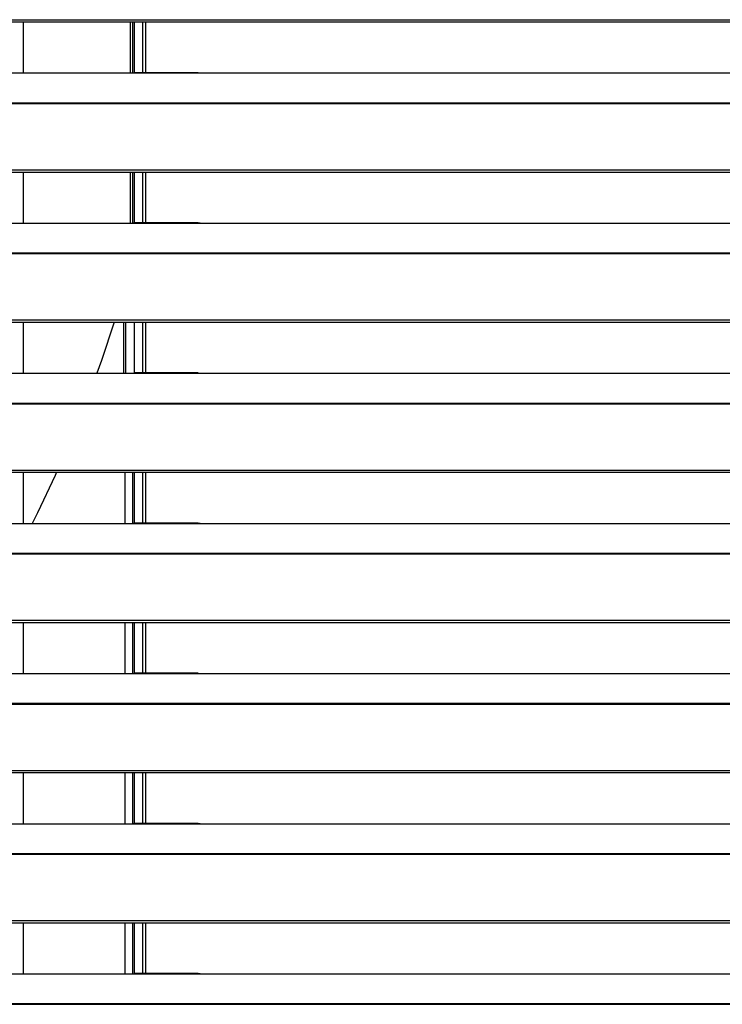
# Model space of a CAD drawing. Header units: millimetres. Extents: x 0 to 39025, y -31299 to 8400.
# Tile 37 of 256: x 7390 to 7596, y -24938 to -24649. Entities that reach past the tile are written whole.
import ezdxf

# ---------------------------------------------------------------- set-up
doc = ezdxf.new("R2010")
doc.units = ezdxf.units.MM

# ---------------------------------------------------------------- blocks, each defined once
blk = doc.blocks.new('*U55')
at = {"lineweight": 25}
for points in [[(7.21, 637.03), (7.21, 637.03), (1142.79, 637.03), (1142.79, 637.03)], [(7.21, 636.38), (7.21, 636.38), (1142.79, 636.38), (1142.79, 636.38)], [(787, 636.38), (787, 636.38), (787, 621.42), (787, 621.42)], [(819.2, 621.47), (819.2, 621.47), (819.2, 636.38), (819.2, 636.38)], [(819.5, 636.38), (819.5, 636.38), (819.5, 621.47), (819.5, 621.47)], [(822, 636.38), (822, 636.38), (822, 621.5), (822, 621.5)], [(823, 621.5), (823, 621.5), (823, 636.38), (823, 636.38)], [(247, 621.42), (247, 621.42), (818, 621.42), (818, 621.42)], [(818, 621.42), (818, 621.42), (840, 621.42), (840, 621.42)], [(838.31, 621.5), (838.31, 621.5), (819.65, 621.5), (819.65, 621.5)], [(840, 621.42), (840, 621.42), (1108, 621.42), (1108, 621.42)], [(16.21, 612.7), (16.21, 612.7), (1133.33, 612.7), (1133.33, 612.7)], [(16.21, 612.48), (16.21, 612.48), (1133.33, 612.48), (1133.33, 612.48)], [(7.21, 593.06), (7.21, 593.06), (1142.79, 593.06), (1142.79, 593.06)], [(7.21, 592.4), (7.21, 592.4), (1142.79, 592.4), (1142.79, 592.4)], [(787, 592.4), (787, 592.4), (787, 577.44), (787, 577.44)], [(818.5, 577.46), (818.5, 577.46), (818.5, 592.4), (818.5, 592.4)], [(819.2, 577.49), (819.2, 577.49), (819.2, 592.4), (819.2, 592.4)], [(819.5, 592.4), (819.5, 592.4), (819.5, 577.5), (819.5, 577.5)], [(822, 592.4), (822, 592.4), (822, 577.52), (822, 577.52)], [(823, 577.52), (823, 577.52), (823, 592.4), (823, 592.4)], [(247, 577.44), (247, 577.44), (818, 577.44), (818, 577.44)], [(818, 577.44), (818, 577.44), (840, 577.44), (840, 577.44)], [(838.31, 577.52), (838.31, 577.52), (819.65, 577.52), (819.65, 577.52)], [(840, 577.44), (840, 577.44), (1108, 577.44), (1108, 577.44)], [(16.21, 568.73), (16.21, 568.73), (1133.33, 568.73), (1133.33, 568.73)], [(16.21, 568.52), (16.21, 568.52), (1133.33, 568.52), (1133.33, 568.52)], [(7.21, 549.08), (7.21, 549.08), (1142.79, 549.08), (1142.79, 549.08)], [(7.21, 548.43), (7.21, 548.43), (1142.79, 548.43), (1142.79, 548.43)], [(787, 548.43), (787, 548.43), (787, 533.47), (787, 533.47)], [(819.5, 548.43), (819.5, 548.43), (819.5, 533.53), (819.5, 533.53)], [(822, 548.43), (822, 548.43), (822, 533.55), (822, 533.55)], [(823, 533.55), (823, 533.55), (823, 548.43), (823, 548.43)], [(838.31, 533.55), (838.31, 533.55), (819.65, 533.55), (819.65, 533.55)], [(247, 533.47), (247, 533.47), (818, 533.47), (818, 533.47)], [(818, 533.47), (818, 533.47), (840, 533.47), (840, 533.47)], [(840, 533.47), (840, 533.47), (1108, 533.47), (1108, 533.47)], [(16.21, 524.76), (16.21, 524.76), (1133.33, 524.76), (1133.33, 524.76)], [(16.21, 524.54), (16.21, 524.54), (1133.33, 524.54), (1133.33, 524.54)], [(7.21, 505.11), (7.21, 505.11), (1142.79, 505.11), (1142.79, 505.11)], [(7.21, 504.46), (7.21, 504.46), (1142.79, 504.46), (1142.79, 504.46)], [(787, 504.46), (787, 504.46), (787, 489.49), (787, 489.49)], [(816.9, 489.49), (816.9, 489.49), (816.9, 504.46), (816.9, 504.46)], [(819.2, 489.55), (819.2, 489.55), (819.2, 504.46), (819.2, 504.46)], [(819.5, 504.46), (819.5, 504.46), (819.5, 489.55), (819.5, 489.55)], [(822, 504.46), (822, 504.46), (822, 489.57), (822, 489.57)], [(823, 489.57), (823, 489.57), (823, 504.46), (823, 504.46)], [(247, 489.49), (247, 489.49), (818, 489.49), (818, 489.49)], [(818, 489.49), (818, 489.49), (840, 489.49), (840, 489.49)], [(838.31, 489.57), (838.31, 489.57), (819.65, 489.57), (819.65, 489.57)], [(840, 489.49), (840, 489.49), (1108, 489.49), (1108, 489.49)], [(16.21, 480.78), (16.21, 480.78), (1133.33, 480.78), (1133.33, 480.78)], [(16.21, 480.56), (16.21, 480.56), (1133.33, 480.56), (1133.33, 480.56)], [(7.21, 461.13), (7.21, 461.13), (1142.79, 461.13), (1142.79, 461.13)], [(7.21, 460.48), (7.21, 460.48), (1142.79, 460.48), (1142.79, 460.48)], [(787, 460.48), (787, 460.48), (787, 445.52), (787, 445.52)], [(816.9, 445.52), (816.9, 445.52), (816.9, 460.48), (816.9, 460.48)], [(819.2, 445.57), (819.2, 445.57), (819.2, 460.48), (819.2, 460.48)], [(819.5, 460.48), (819.5, 460.48), (819.5, 445.57), (819.5, 445.57)], [(822, 460.48), (822, 460.48), (822, 445.6), (822, 445.6)], [(823, 445.6), (823, 445.6), (823, 460.48), (823, 460.48)], [(247, 445.52), (247, 445.52), (818, 445.52), (818, 445.52)], [(818, 445.52), (818, 445.52), (840, 445.52), (840, 445.52)], [(838.31, 445.6), (838.31, 445.6), (819.65, 445.6), (819.65, 445.6)], [(840, 445.52), (840, 445.52), (1108, 445.52), (1108, 445.52)], [(16.21, 436.81), (16.21, 436.81), (1133.33, 436.81), (1133.33, 436.81)], [(16.21, 436.59), (16.21, 436.59), (1133.33, 436.59), (1133.33, 436.59)], [(7.21, 417.16), (7.21, 417.16), (1142.79, 417.16), (1142.79, 417.16)], [(7.21, 416.51), (7.21, 416.51), (1142.79, 416.51), (1142.79, 416.51)], [(787, 416.51), (787, 416.51), (787, 401.55), (787, 401.55)], [(816.9, 401.55), (816.9, 401.55), (816.9, 416.51), (816.9, 416.51)], [(819.2, 401.6), (819.2, 401.6), (819.2, 416.51), (819.2, 416.51)], [(819.5, 416.51), (819.5, 416.51), (819.5, 401.6), (819.5, 401.6)], [(822, 416.51), (822, 416.51), (822, 401.63), (822, 401.63)], [(823, 401.63), (823, 401.63), (823, 416.51), (823, 416.51)], [(247, 401.55), (247, 401.55), (818, 401.55), (818, 401.55)], [(818, 401.55), (818, 401.55), (840, 401.55), (840, 401.55)], [(838.31, 401.63), (838.31, 401.63), (819.65, 401.63), (819.65, 401.63)], [(840, 401.55), (840, 401.55), (1108, 401.55), (1108, 401.55)], [(16.21, 392.83), (16.21, 392.83), (1133.33, 392.83), (1133.33, 392.83)], [(16.21, 392.61), (16.21, 392.61), (1133.33, 392.61), (1133.33, 392.61)], [(7.21, 373.19), (7.21, 373.19), (1142.79, 373.19), (1142.79, 373.19)], [(7.21, 372.53), (7.21, 372.53), (1142.79, 372.53), (1142.79, 372.53)], [(787, 372.53), (787, 372.53), (787, 357.57), (787, 357.57)], [(816.9, 357.57), (816.9, 357.57), (816.9, 372.53), (816.9, 372.53)], [(819.2, 357.62), (819.2, 357.62), (819.2, 372.53), (819.2, 372.53)], [(819.5, 372.53), (819.5, 372.53), (819.5, 357.63), (819.5, 357.63)], [(822, 372.53), (822, 372.53), (822, 357.65), (822, 357.65)], [(823, 357.65), (823, 357.65), (823, 372.53), (823, 372.53)], [(838.31, 357.65), (838.31, 357.65), (819.65, 357.65), (819.65, 357.65)], [(247, 357.57), (247, 357.57), (818, 357.57), (818, 357.57)], [(818, 357.57), (818, 357.57), (840, 357.57), (840, 357.57)], [(840, 357.57), (840, 357.57), (1108, 357.57), (1108, 357.57)], [(16.21, 348.87), (16.21, 348.87), (1133.33, 348.87), (1133.33, 348.87)], [(16.21, 348.65), (16.21, 348.65), (1133.33, 348.65), (1133.33, 348.65)]]:
    blk.add_open_spline(points, degree=3, dxfattribs=at)
for points, knots in [([(818.5, 621.44), (818.5, 621.44), (818.5, 627.98), (818.5, 627.98), (818.5, 627.98), (818.5, 636.38), (818.5, 636.38)], [0, 0, 0, 0, 1, 1, 1, 2, 2, 2, 2]), ([(818, 621.42), (818, 621.42), (819.12, 621.47), (819.12, 621.47), (819.12, 621.47), (819.65, 621.47), (819.65, 621.47)], [0, 0, 0, 0, 1, 1, 1, 2, 2, 2, 2]), ([(838.31, 621.48), (838.31, 621.48), (838.84, 621.47), (838.84, 621.47), (838.84, 621.47), (840, 621.42), (840, 621.42)], [0, 0, 0, 0, 1, 1, 1, 2, 2, 2, 2]), ([(818, 577.44), (818, 577.44), (819.12, 577.49), (819.12, 577.49), (819.12, 577.49), (819.65, 577.5), (819.65, 577.5)], [0, 0, 0, 0, 1, 1, 1, 2, 2, 2, 2]), ([(838.31, 577.5), (838.31, 577.5), (838.84, 577.5), (838.84, 577.5), (838.84, 577.5), (840, 577.44), (840, 577.44)], [0, 0, 0, 0, 1, 1, 1, 2, 2, 2, 2]), ([(813.72, 548.43), (813.72, 548.43), (809.94, 537.2), (809.94, 537.2), (809.94, 537.2), (808.6, 533.47), (808.6, 533.47)], [0, 0, 0, 0, 1, 1, 1, 2, 2, 2, 2]), ([(816.5, 541.31), (816.5, 541.31), (816.5, 543.8), (816.5, 543.8), (816.5, 543.8), (816.5, 546.29), (816.5, 546.29), (816.5, 546.29), (816.5, 548.43), (816.5, 548.43)], [0, 0, 0, 0, 1, 1, 1, 2, 2, 2, 3, 3, 3, 3]), ([(817, 548.43), (817, 548.43), (817, 546.24), (817, 546.24), (817, 546.24), (817, 543.74), (817, 543.74), (817, 543.74), (817, 541.23), (817, 541.23)], [0, 0, 0, 0, 1, 1, 1, 2, 2, 2, 3, 3, 3, 3]), ([(816.5, 533.47), (816.5, 533.47), (816.5, 534.41), (816.5, 534.41), (816.5, 534.41), (816.5, 536.57), (816.5, 536.57), (816.5, 536.57), (816.5, 538.89), (816.5, 538.89), (816.5, 538.89), (816.5, 541.31), (816.5, 541.31)], [0, 0, 0, 0, 1, 1, 1, 2, 2, 2, 3, 3, 3, 4, 4, 4, 4]), ([(817, 541.23), (817, 541.23), (817, 538.79), (817, 538.79), (817, 538.79), (817, 536.45), (817, 536.45), (817, 536.45), (817, 534.27), (817, 534.27), (817, 534.27), (817, 533.47), (817, 533.47)], [0, 0, 0, 0, 1, 1, 1, 2, 2, 2, 3, 3, 3, 4, 4, 4, 4]), ([(818, 533.47), (818, 533.47), (819.12, 533.52), (819.12, 533.52), (819.12, 533.52), (819.65, 533.53), (819.65, 533.53)], [0, 0, 0, 0, 1, 1, 1, 2, 2, 2, 2]), ([(838.31, 533.53), (838.31, 533.53), (838.84, 533.53), (838.84, 533.53), (838.84, 533.53), (840, 533.47), (840, 533.47)], [0, 0, 0, 0, 1, 1, 1, 2, 2, 2, 2]), ([(796.79, 504.46), (796.79, 504.46), (796.38, 503.55), (796.38, 503.55), (796.38, 503.55), (791.21, 492.61), (791.21, 492.61), (791.21, 492.61), (789.67, 489.49), (789.67, 489.49)], [0, 0, 0, 0, 1, 1, 1, 2, 2, 2, 3, 3, 3, 3]), ([(818, 489.49), (818, 489.49), (819.12, 489.55), (819.12, 489.55), (819.12, 489.55), (819.65, 489.55), (819.65, 489.55)], [0, 0, 0, 0, 1, 1, 1, 2, 2, 2, 2]), ([(838.31, 489.56), (838.31, 489.56), (838.84, 489.55), (838.84, 489.55), (838.84, 489.55), (840, 489.49), (840, 489.49)], [0, 0, 0, 0, 1, 1, 1, 2, 2, 2, 2]), ([(818, 445.52), (818, 445.52), (819.12, 445.57), (819.12, 445.57), (819.12, 445.57), (819.65, 445.57), (819.65, 445.57)], [0, 0, 0, 0, 1, 1, 1, 2, 2, 2, 2]), ([(838.31, 445.58), (838.31, 445.58), (838.84, 445.57), (838.84, 445.57), (838.84, 445.57), (840, 445.52), (840, 445.52)], [0, 0, 0, 0, 1, 1, 1, 2, 2, 2, 2]), ([(818, 401.55), (818, 401.55), (819.12, 401.6), (819.12, 401.6), (819.12, 401.6), (819.65, 401.6), (819.65, 401.6)], [0, 0, 0, 0, 1, 1, 1, 2, 2, 2, 2]), ([(838.31, 401.61), (838.31, 401.61), (838.84, 401.6), (838.84, 401.6), (838.84, 401.6), (840, 401.55), (840, 401.55)], [0, 0, 0, 0, 1, 1, 1, 2, 2, 2, 2]), ([(818, 357.57), (818, 357.57), (819.12, 357.62), (819.12, 357.62), (819.12, 357.62), (819.65, 357.63), (819.65, 357.63)], [0, 0, 0, 0, 1, 1, 1, 2, 2, 2, 2]), ([(838.31, 357.63), (838.31, 357.63), (838.84, 357.63), (838.84, 357.63), (838.84, 357.63), (840, 357.57), (840, 357.57)], [0, 0, 0, 0, 1, 1, 1, 2, 2, 2, 2])]:
    blk.add_open_spline(points, degree=3, knots=knots, dxfattribs=at)

msp = doc.modelspace()

# ---------------------------------------------------------------- block references
at = {"color": 1}
msp.add_blockref('*U55', (6603.64, -25286.44), dxfattribs=at)

doc.saveas('drawing.dxf')
